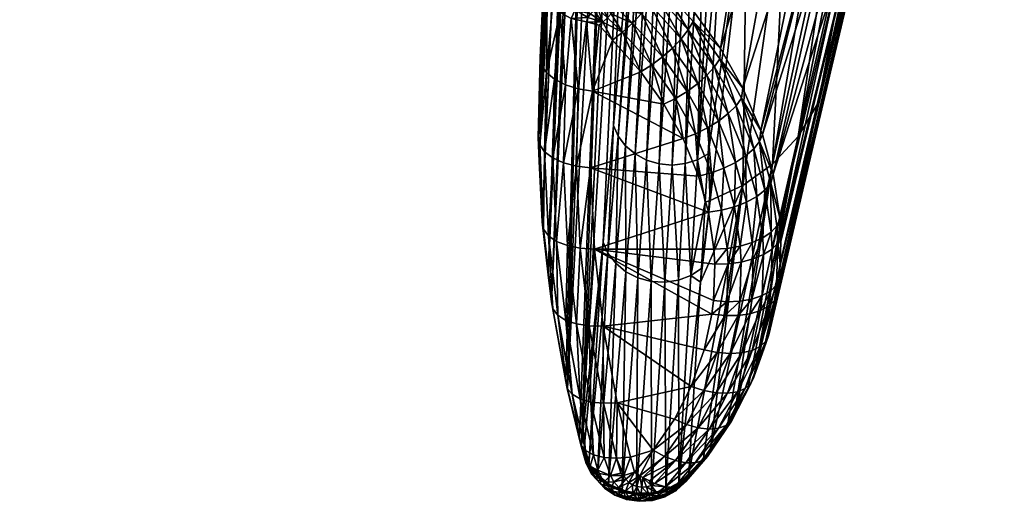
# Model space of a CAD drawing. Extents: x -0.029 to 0.097, y -0.216 to 0.03.
# Tile 255 of 256: x 0.054 to 0.087, y -0.051 to -0.035. Entities that reach past the tile are written whole.
import ezdxf

# ---------------------------------------------------------------- set-up
doc = ezdxf.new("R2010")
doc.units = 0
doc.layers.add('mesh', color=7, linetype='CONTINUOUS')

msp = doc.modelspace()

# ---------------------------------------------------------------- meshes
at = {"layer": 'mesh'}
mesh = msp.add_polyface(dxfattribs=at)
corners = [(0.072141, -0.020176, 0.160313), (0.072711, -0.004068, 0.128795), (0.072919, -0.006757, 0.139921), (0.071199, -0.03585, 0.179471), (0.072525, -0.00611, 0.128321), (0.072637, -0.004874, 0.128608), (0.072472, -0.006973, 0.128072), (0.07241, -0.008882, 0.127404), (0.073451, -0.018855, 0.161234), (0.074422, -0.005436, 0.140836), (0.073879, -0.018778, 0.161301), (0.073055, -0.019009, 0.161118), (0.074053, -0.005537, 0.140756), (0.07271, -0.019232, 0.160958), (0.073715, -0.005697, 0.14064), (0.072435, -0.019514, 0.160761), (0.073423, -0.00591, 0.140491), (0.072241, -0.01984, 0.160538), (0.073015, -0.006459, 0.140119), (0.073186, -0.006167, 0.140315), (0.072431, -0.010714, 0.126598), (0.073931, -0.010858, 0.123489), (0.072421, -0.009856, 0.126975), (0.072526, -0.012289, 0.12575), (0.072908, -0.015239, 0.123747), (0.073248, -0.016787, 0.122413), (0.072764, -0.014302, 0.124429), (0.072654, -0.013586, 0.124951), (0.072537, -0.012468, 0.125653), (0.071896, -0.01226, 0.12556), (0.071748, -0.012267, 0.125551), (0.071831, -0.006669, 0.127998), (0.072537, -0.017117, 0.121908), (0.072684, -0.017098, 0.121928), (0.07198, -0.006672, 0.12798), (0.072043, -0.012242, 0.12555), (0.07283, -0.017063, 0.121932), (0.072124, -0.006668, 0.127942), (0.072186, -0.012214, 0.125521), (0.072971, -0.017013, 0.12192), (0.072262, -0.006657, 0.127882), (0.072321, -0.012175, 0.125474), (0.073104, -0.016951, 0.121891), (0.072389, -0.00664, 0.127805), (0.072446, -0.012128, 0.12541), (0.073226, -0.016876, 0.121847), (0.072502, -0.006618, 0.12771), (0.072733, -0.011941, 0.12513), (0.07268, -0.006557, 0.127477), (0.073501, -0.016598, 0.121633), (0.072558, -0.012072, 0.12533), (0.073334, -0.016791, 0.121788)]
mesh.append_faces([[corners[k] for k in face] for face in [(0, 1, 2, 2), (3, 4, 5, 5), (3, 6, 4, 4), (3, 7, 6, 6), (8, 9, 10, 10), (11, 12, 8, 8), (13, 14, 11, 11), (15, 16, 13, 13), (17, 18, 19, 19), (0, 2, 18, 18), (20, 21, 22, 22), (20, 23, 21, 21), (21, 7, 22, 22), (21, 24, 25, 25), (26, 24, 21, 21), (21, 27, 26, 26), (21, 28, 27, 27), (23, 28, 21, 21), (29, 30, 31, 31), (29, 32, 30, 30), (33, 32, 29, 29), (31, 34, 29, 29), (33, 35, 36, 36), (29, 35, 33, 33), (29, 34, 35, 35), (34, 37, 35, 35), (36, 38, 39, 39), (35, 38, 36, 36), (35, 37, 38, 38), (37, 40, 38, 38), (39, 41, 42, 42), (38, 41, 39, 39), (38, 40, 41, 41), (40, 43, 41, 41), (42, 44, 45, 45), (41, 44, 42, 42), (41, 43, 44, 44), (43, 46, 44, 44), (47, 48, 49, 49), (45, 50, 51, 51), (44, 50, 45, 45), (44, 46, 50, 50), (51, 50, 49, 49), (47, 49, 50, 50)]])
mesh = msp.add_polyface(dxfattribs=at)
corners = [(0.072564, -0.049177, 0.171749), (0.074338, -0.019893, 0.118909), (0.073981, -0.019084, 0.119969), (0.071199, -0.03585, 0.179471), (0.072637, -0.004874, 0.128608), (0.072141, -0.020176, 0.160313), (0.07241, -0.008882, 0.127404), (0.071147, -0.03964, 0.177218), (0.072421, -0.009856, 0.126975), (0.071172, -0.036168, 0.179279), (0.07111, -0.038845, 0.177684), (0.072431, -0.010714, 0.126598), (0.072526, -0.012289, 0.12575), (0.071242, -0.041682, 0.176019), (0.072537, -0.012468, 0.125653), (0.071447, -0.043458, 0.174993), (0.072654, -0.013586, 0.124951), (0.072764, -0.014302, 0.124429), (0.071552, -0.044369, 0.174468), (0.072908, -0.015239, 0.123747), (0.072098, -0.04728, 0.172814), (0.073248, -0.016787, 0.122413), (0.073557, -0.027525, 0.174462), (0.074319, -0.018781, 0.161316), (0.074032, -0.027566, 0.174452), (0.073879, -0.018778, 0.161301), (0.073085, -0.027578, 0.174408), (0.073451, -0.018855, 0.161234), (0.072645, -0.027723, 0.174294), (0.073055, -0.019009, 0.161118), (0.07226, -0.027951, 0.174127), (0.07271, -0.019232, 0.160958), (0.071954, -0.028249, 0.173914), (0.072435, -0.019514, 0.160761), (0.071743, -0.028601, 0.17367), (0.072241, -0.01984, 0.160538), (0.071642, -0.028964, 0.173422), (0.073186, -0.006167, 0.140315), (0.073015, -0.006459, 0.140119), (0.079388, -0.024484, 0.104549), (0.054103, -0.025035, 0.100981), (0.07897, -0.024585, 0.105381), (0.082183, -0.023804, 0.098981), (0.072684, -0.017098, 0.121928), (0.072646, -0.017398, 0.121564), (0.072537, -0.017117, 0.121908), (0.074178, -0.020946, 0.117236), (0.07403, -0.020973, 0.117199), (0.07283, -0.017063, 0.121932), (0.074323, -0.0209, 0.117259), (0.072971, -0.017013, 0.12192), (0.073104, -0.016951, 0.121891), (0.074462, -0.020835, 0.117269), (0.073226, -0.016876, 0.121847), (0.074593, -0.020753, 0.117265), (0.073334, -0.016791, 0.121788), (0.074711, -0.020656, 0.117247), (0.073661, -0.018194, 0.120989), (0.073391, -0.032442, 0.18172), (0.072894, -0.032478, 0.181677), (0.073931, -0.010858, 0.123489)]
mesh.append_faces([[corners[k] for k in face] for face in [(0, 1, 2, 2), (3, 4, 5, 5), (6, 7, 8, 8), (9, 10, 6, 6), (7, 11, 8, 8), (7, 12, 11, 11), (13, 14, 12, 12), (15, 16, 14, 14), (15, 17, 16, 16), (18, 19, 17, 17), (20, 21, 19, 19), (22, 23, 24, 24), (22, 25, 23, 23), (26, 25, 22, 22), (26, 27, 25, 25), (28, 27, 26, 26), (28, 29, 27, 27), (30, 29, 28, 28), (30, 31, 29, 29), (32, 31, 30, 30), (32, 33, 31, 31), (34, 33, 32, 32), (34, 35, 33, 33), (36, 35, 34, 34), (36, 5, 35, 35), (35, 37, 33, 33), (5, 38, 35, 35), (39, 40, 41, 41), (42, 40, 39, 39), (43, 44, 45, 45), (46, 44, 43, 43), (46, 47, 44, 44), (46, 48, 49, 49), (43, 48, 46, 46), (48, 50, 49, 49), (50, 51, 52, 52), (51, 53, 54, 54), (53, 55, 56, 56), (20, 57, 21, 21), (58, 22, 24, 24), (59, 26, 22, 22), (60, 57, 2, 2), (60, 21, 57, 57)]])
mesh = msp.add_polyface(dxfattribs=at)
corners = [(0.083747, -0.024406, 0.14347), (0.079235, -0.043083, 0.176079), (0.083795, -0.023465, 0.144161), (0.082737, -0.027568, 0.140181), (0.086767, -0.006751, 0.099133), (0.082306, -0.028184, 0.139274), (0.078114, -0.030486, 0.132934), (0.079421, -0.01932, 0.111762), (0.077443, -0.028306, 0.127563), (0.079446, -0.030162, 0.134673), (0.081057, -0.018862, 0.113112), (0.0807, -0.029584, 0.136495), (0.082649, -0.018109, 0.11462), (0.08128, -0.029191, 0.137423), (0.081238, -0.033116, 0.162706), (0.083756, -0.022478, 0.144783), (0.081134, -0.032238, 0.163184), (0.083631, -0.021455, 0.145331), (0.080968, -0.031342, 0.163605), (0.083419, -0.020405, 0.145798), (0.080739, -0.030433, 0.163969), (0.080451, -0.029518, 0.164274), (0.083125, -0.019339, 0.146183), (0.079712, -0.027695, 0.164703), (0.082754, -0.018267, 0.146483), (0.079122, -0.024567, 0.105455), (0.079388, -0.024484, 0.104549), (0.07897, -0.024585, 0.105381), (0.082341, -0.0238, 0.099069), (0.082183, -0.023804, 0.098981), (0.082473, -0.023577, 0.098467), (0.085747, -0.021165, 0.09306), (0.07927, -0.024519, 0.105526), (0.082493, -0.023765, 0.099162), (0.076494, -0.023483, 0.1117), (0.079408, -0.024445, 0.105592), (0.082633, -0.023699, 0.099257), (0.076632, -0.02341, 0.111736), (0.079534, -0.024346, 0.10565), (0.082756, -0.023604, 0.099351), (0.07676, -0.023315, 0.111762), (0.079642, -0.024225, 0.1057), (0.082859, -0.023484, 0.09944), (0.076874, -0.023202, 0.111775), (0.079731, -0.024085, 0.10574), (0.082937, -0.023343, 0.099522), (0.076971, -0.023074, 0.111777), (0.079797, -0.023931, 0.105769), (0.08299, -0.023184, 0.099594), (0.077049, -0.022933, 0.111767), (0.079839, -0.023767, 0.105786), (0.077105, -0.022784, 0.111744), (0.083014, -0.023015, 0.099654), (0.085762, -0.00863, 0.100405), (0.081818, -0.028725, 0.138352), (0.077232, -0.035859, 0.180068), (0.078784, -0.025922, 0.164898)]
mesh.append_faces([[corners[k] for k in face] for face in [(0, 1, 2, 2), (3, 4, 5, 5), (6, 7, 8, 8), (9, 10, 6, 6), (11, 12, 9, 9), (13, 12, 11, 11), (14, 15, 2, 2), (16, 17, 15, 15), (18, 17, 16, 16), (18, 19, 17, 17), (20, 19, 18, 18), (21, 22, 20, 20), (23, 24, 21, 21), (25, 26, 27, 27), (28, 26, 25, 25), (28, 29, 26, 26), (28, 30, 29, 29), (31, 30, 28, 28), (28, 32, 33, 33), (25, 32, 28, 28), (25, 34, 32, 32), (33, 35, 36, 36), (32, 35, 33, 33), (32, 37, 35, 35), (36, 38, 39, 39), (35, 38, 36, 36), (35, 40, 38, 38), (39, 41, 42, 42), (38, 41, 39, 39), (38, 43, 41, 41), (40, 43, 38, 38), (42, 44, 45, 45), (41, 44, 42, 42), (41, 46, 44, 44), (43, 46, 41, 41), (45, 47, 48, 48), (44, 47, 45, 45), (44, 49, 47, 47), (46, 49, 44, 44), (50, 47, 51, 51), (50, 48, 47, 47), (52, 48, 50, 50), (5, 53, 54, 54), (23, 55, 56, 56)]])
mesh = msp.add_polyface(dxfattribs=at)
corners = [(0.071325, -0.039326, 0.178501), (0.071598, -0.039531, 0.178852), (0.071456, -0.042146, 0.176846), (0.071386, -0.036666, 0.180086), (0.071659, -0.036887, 0.180428), (0.071242, -0.041682, 0.176019), (0.0716, -0.044605, 0.174893), (0.071447, -0.043458, 0.174993), (0.071291, -0.041924, 0.176442), (0.071147, -0.03964, 0.177218), (0.071159, -0.039092, 0.178104), (0.07111, -0.038845, 0.177684), (0.07122, -0.036421, 0.179695), (0.071172, -0.036168, 0.179279), (0.071199, -0.03585, 0.179471), (0.07241, -0.008882, 0.127404), (0.0762, -0.023561, 0.111598), (0.053183, -0.024217, 0.107525), (0.052324, -0.021716, 0.113637), (0.076602, -0.02371, 0.110694), (0.07897, -0.024585, 0.105381), (0.054103, -0.025035, 0.100981), (0.082183, -0.023804, 0.098981), (0.055021, -0.024114, 0.094449), (0.085579, -0.02115, 0.092965), (0.055874, -0.021518, 0.088377), (0.053464, -0.020786, 0.105526), (0.054174, -0.021271, 0.100477), (0.054075, -0.021364, 0.101176), (0.054862, -0.02062, 0.095579), (0.0545, -0.020962, 0.098151), (0.050072, -0.023027, 0.099625), (0.05236, -0.021997, 0.096131), (0.050708, -0.022395, 0.0951), (0.049106, -0.022376, 0.106499), (0.052956, -0.021032, 0.106011), (0.051331, -0.022343, 0.103456), (0.049728, -0.022936, 0.102067), (0.071368, -0.033898, 0.180649), (0.071432, -0.034047, 0.18113), (0.071415, -0.034156, 0.181064), (0.071469, -0.033518, 0.180913), (0.071606, -0.034311, 0.181533), (0.071642, -0.028964, 0.173422), (0.05328, -0.020595, 0.106833), (0.052982, -0.019709, 0.108952), (0.049957, -0.023141, 0.100441), (0.050807, -0.022296, 0.094394), (0.050623, -0.02231, 0.094365)]
mesh.append_faces([[corners[k] for k in face] for face in [(0, 1, 2, 2), (3, 4, 0, 0), (5, 6, 7, 7), (5, 8, 6, 6), (9, 8, 5, 5), (9, 10, 8, 8), (11, 10, 9, 9), (11, 12, 10, 10), (13, 12, 11, 11), (8, 0, 2, 2), (10, 0, 8, 8), (10, 3, 0, 0), (12, 3, 10, 10), (13, 14, 12, 12), (15, 11, 9, 9), (16, 17, 18, 18), (19, 17, 16, 16), (20, 17, 19, 19), (20, 21, 17, 17), (22, 23, 21, 21), (24, 25, 23, 23), (21, 26, 17, 17), (21, 27, 28, 28), (23, 27, 21, 21), (29, 30, 23, 23), (31, 32, 33, 33), (31, 30, 32, 32), (27, 30, 31, 31), (34, 35, 36, 36), (27, 37, 36, 36), (38, 39, 40, 40), (41, 39, 38, 38), (40, 42, 3, 3), (12, 40, 3, 3), (12, 38, 40, 40), (12, 14, 38, 38), (14, 43, 38, 38), (44, 45, 17, 17), (46, 47, 48, 48), (31, 33, 47, 47), (33, 32, 47, 47), (31, 46, 27, 27), (46, 37, 27, 27)]])
mesh = msp.add_polyface(dxfattribs=at)
corners = [(0.072135, -0.032991, 0.181727), (0.072249, -0.033345, 0.182079), (0.071803, -0.03329, 0.181561), (0.072619, -0.033142, 0.182188), (0.072539, -0.032769, 0.181847), (0.073034, -0.033021, 0.182249), (0.072993, -0.032637, 0.181913), (0.073469, -0.032991, 0.182257), (0.073468, -0.032604, 0.181922), (0.073898, -0.033052, 0.182211), (0.073938, -0.032671, 0.181873), (0.074296, -0.033202, 0.182116), (0.072747, -0.033577, 0.182425), (0.073096, -0.033475, 0.182476), (0.073462, -0.03345, 0.182482), (0.073823, -0.033501, 0.182444), (0.072141, -0.020176, 0.160313), (0.071642, -0.028964, 0.173422), (0.071199, -0.03585, 0.179471), (0.071172, -0.036168, 0.179279), (0.07241, -0.008882, 0.127404), (0.071242, -0.041682, 0.176019), (0.072526, -0.012289, 0.12575), (0.071147, -0.03964, 0.177218), (0.07204, -0.047041, 0.172948), (0.072098, -0.04728, 0.172814), (0.072908, -0.015239, 0.123747), (0.071564, -0.033649, 0.181358), (0.071691, -0.033152, 0.181171), (0.072016, -0.032844, 0.181394), (0.072426, -0.032615, 0.181566), (0.072894, -0.032478, 0.181677), (0.073391, -0.032442, 0.18172), (0.073886, -0.032509, 0.181692), (0.074032, -0.027566, 0.174452), (0.073557, -0.027525, 0.174462), (0.073085, -0.027578, 0.174408), (0.072645, -0.027723, 0.174294), (0.07226, -0.027951, 0.174127), (0.071954, -0.028249, 0.173914), (0.071469, -0.033518, 0.180913), (0.071743, -0.028601, 0.17367), (0.071368, -0.033898, 0.180649)]
mesh.append_faces([[corners[k] for k in face] for face in [(0, 1, 2, 2), (0, 3, 1, 1), (4, 3, 0, 0), (4, 5, 3, 3), (6, 5, 4, 4), (6, 7, 5, 5), (8, 7, 6, 6), (8, 9, 7, 7), (10, 9, 8, 8), (10, 11, 9, 9), (3, 12, 1, 1), (5, 13, 3, 3), (5, 14, 13, 13), (7, 14, 5, 5), (7, 15, 14, 14), (9, 15, 7, 7), (16, 17, 18, 18), (19, 20, 18, 18), (21, 22, 23, 23), (24, 25, 26, 26), (27, 28, 2, 2), (2, 29, 0, 0), (2, 28, 29, 29), (0, 30, 4, 4), (0, 29, 30, 30), (4, 31, 6, 6), (4, 30, 31, 31), (6, 32, 8, 8), (6, 31, 32, 32), (8, 33, 10, 10), (8, 32, 33, 33), (32, 34, 33, 33), (31, 35, 32, 32), (30, 36, 31, 31), (30, 37, 36, 36), (29, 37, 30, 30), (29, 38, 37, 37), (28, 38, 29, 29), (28, 39, 38, 38), (40, 39, 28, 28), (40, 41, 39, 39), (42, 41, 40, 40), (42, 17, 41, 41)]])
mesh = msp.add_polyface(dxfattribs=at)
corners = [(0.073942, -0.035306, 0.182236), (0.074558, -0.036636, 0.181593), (0.073608, -0.035574, 0.18209), (0.074272, -0.035001, 0.182287), (0.07356, -0.034695, 0.182474), (0.073429, -0.034462, 0.182555), (0.073589, -0.034484, 0.182539), (0.072356, -0.034551, 0.18226), (0.072862, -0.034695, 0.182432), (0.07278, -0.034818, 0.182363), (0.072493, -0.034345, 0.182377), (0.072975, -0.034593, 0.182489), (0.071659, -0.036887, 0.180428), (0.072022, -0.037072, 0.180701), (0.071598, -0.039531, 0.178852), (0.072454, -0.037209, 0.180887), (0.071962, -0.039695, 0.179136), (0.072394, -0.039808, 0.179336), (0.072929, -0.037289, 0.180976), (0.075334, -0.037722, 0.181057), (0.071447, -0.043458, 0.174993), (0.072537, -0.012468, 0.125653), (0.071242, -0.041682, 0.176019), (0.071552, -0.044369, 0.174468), (0.072764, -0.014302, 0.124429), (0.07204, -0.047041, 0.172948), (0.072908, -0.015239, 0.123747), (0.073636, -0.038445, 0.149678), (0.074338, -0.019893, 0.118909), (0.07329, -0.042359, 0.157369), (0.073435, -0.034822, 0.182451), (0.073276, -0.03497, 0.182387), (0.07316, -0.035069, 0.182322), (0.073749, -0.034501, 0.182509), (0.073267, -0.034473, 0.182552), (0.073112, -0.034518, 0.18253), (0.072735, -0.034953, 0.182286), (0.071851, -0.034646, 0.181784), (0.072213, -0.034848, 0.182047), (0.071997, -0.034254, 0.182048), (0.071386, -0.036666, 0.180086), (0.071606, -0.034311, 0.181533)]
mesh.append_faces([[corners[k] for k in face] for face in [(0, 1, 2, 2), (3, 0, 4, 4), (4, 5, 6, 6), (7, 8, 9, 9), (10, 8, 7, 7), (10, 11, 8, 8), (12, 13, 14, 14), (15, 16, 13, 13), (17, 16, 15, 15), (1, 18, 2, 2), (1, 19, 18, 18), (20, 21, 22, 22), (23, 24, 20, 20), (25, 26, 23, 23), (27, 28, 29, 29), (0, 30, 4, 4), (0, 31, 30, 30), (2, 32, 31, 31), (3, 4, 33, 33), (0, 2, 31, 31), (4, 6, 33, 33), (30, 5, 4, 4), (30, 34, 5, 5), (30, 35, 34, 34), (31, 35, 30, 30), (31, 11, 35, 35), (31, 8, 11, 11), (31, 9, 8, 8), (31, 36, 9, 9), (32, 36, 31, 31), (37, 7, 38, 38), (39, 7, 37, 37), (38, 9, 36, 36), (7, 9, 38, 38), (36, 32, 18, 18), (15, 36, 18, 18), (38, 36, 15, 15), (15, 13, 38, 38), (13, 37, 38, 38), (12, 37, 13, 13), (40, 37, 12, 12), (40, 41, 37, 37), (18, 32, 2, 2)]])
mesh = msp.add_polyface(dxfattribs=at)
corners = [(0.0716, -0.044605, 0.174893), (0.071552, -0.044369, 0.174468), (0.071447, -0.043458, 0.174993), (0.07204, -0.047041, 0.172948), (0.072087, -0.047272, 0.173377), (0.072823, -0.045177, 0.17621), (0.072996, -0.042596, 0.177836), (0.073295, -0.045183, 0.176343), (0.072522, -0.042565, 0.177717), (0.07287, -0.039865, 0.179439), (0.072394, -0.039808, 0.179336), (0.072929, -0.037289, 0.180976), (0.072454, -0.037209, 0.180887), (0.072035, -0.044988, 0.175674), (0.072395, -0.04511, 0.175982), (0.072517, -0.047628, 0.174174), (0.072091, -0.042476, 0.177503), (0.071728, -0.042333, 0.177207), (0.071962, -0.039695, 0.179136), (0.071598, -0.039531, 0.178852), (0.072022, -0.037072, 0.180701), (0.071764, -0.044816, 0.175304), (0.072249, -0.047472, 0.173794), (0.071456, -0.042146, 0.176846), (0.071325, -0.039326, 0.178501), (0.071659, -0.036887, 0.180428), (0.072873, -0.047731, 0.174494), (0.071291, -0.041924, 0.176442), (0.075978, -0.038875, 0.180463), (0.076831, -0.041355, 0.179112), (0.07329, -0.042359, 0.157369), (0.074338, -0.019893, 0.118909), (0.072564, -0.049177, 0.171749), (0.073636, -0.038445, 0.149678), (0.07345, -0.042725, 0.15719), (0.073792, -0.038794, 0.149505), (0.072812, -0.049806, 0.171286), (0.072646, -0.049403, 0.171477), (0.073712, -0.04307, 0.157025), (0.074054, -0.043354, 0.156896), (0.074042, -0.039124, 0.149346), (0.073476, -0.050485, 0.170979), (0.073097, -0.050182, 0.171112), (0.072498, -0.048938, 0.171883), (0.073661, -0.018194, 0.120989), (0.072098, -0.04728, 0.172814)]
mesh.append_faces([[corners[k] for k in face] for face in [(0, 1, 2, 2), (0, 3, 1, 1), (4, 3, 0, 0), (5, 6, 7, 7), (8, 6, 5, 5), (8, 9, 6, 6), (10, 9, 8, 8), (10, 11, 9, 9), (12, 11, 10, 10), (13, 14, 15, 15), (13, 16, 14, 14), (17, 16, 13, 13), (17, 18, 16, 16), (19, 18, 17, 17), (19, 20, 18, 18), (21, 13, 22, 22), (21, 17, 13, 13), (23, 17, 21, 21), (23, 19, 17, 17), (24, 25, 19, 19), (10, 16, 18, 18), (8, 16, 10, 10), (8, 14, 16, 16), (5, 14, 8, 8), (5, 26, 14, 14), (0, 21, 4, 4), (0, 23, 21, 21), (27, 23, 0, 0), (11, 28, 9, 9), (9, 29, 6, 6), (30, 31, 32, 32), (33, 34, 35, 35), (30, 34, 33, 33), (30, 36, 34, 34), (37, 36, 30, 30), (38, 39, 40, 40), (38, 41, 39, 39), (35, 38, 40, 40), (34, 38, 35, 35), (34, 42, 38, 38), (36, 42, 34, 34), (43, 44, 45, 45), (32, 44, 43, 43)]])
mesh = msp.add_polyface(dxfattribs=at)
corners = [(0.071564, -0.033649, 0.181358), (0.071727, -0.033947, 0.181741), (0.071432, -0.034047, 0.18113), (0.071946, -0.033619, 0.181926), (0.071803, -0.03329, 0.181561), (0.072249, -0.033345, 0.182079), (0.072181, -0.033978, 0.182204), (0.071997, -0.034254, 0.182048), (0.072436, -0.033748, 0.182332), (0.072747, -0.033577, 0.182425), (0.072619, -0.033142, 0.182188), (0.073096, -0.033475, 0.182476), (0.073898, -0.033052, 0.182211), (0.074158, -0.033627, 0.182364), (0.073823, -0.033501, 0.182444), (0.072493, -0.034345, 0.182377), (0.072356, -0.034551, 0.18226), (0.072683, -0.034173, 0.182472), (0.072915, -0.034046, 0.182541), (0.073176, -0.03397, 0.182579), (0.073448, -0.033951, 0.182584), (0.073462, -0.03345, 0.182482), (0.073718, -0.03399, 0.182556), (0.072975, -0.034593, 0.182489), (0.073112, -0.034518, 0.18253), (0.073267, -0.034473, 0.182552), (0.073429, -0.034462, 0.182555), (0.073589, -0.034484, 0.182539), (0.071606, -0.034311, 0.181533), (0.071415, -0.034156, 0.181064), (0.071469, -0.033518, 0.180913), (0.071691, -0.033152, 0.181171), (0.071851, -0.034646, 0.181784), (0.07406, -0.034137, 0.18246), (0.073749, -0.034501, 0.182509), (0.073981, -0.019084, 0.119969), (0.073661, -0.018194, 0.120989), (0.072564, -0.049177, 0.171749)]
mesh.append_faces([[corners[k] for k in face] for face in [(0, 1, 2, 2), (0, 3, 1, 1), (4, 3, 0, 0), (4, 5, 3, 3), (1, 6, 7, 7), (3, 6, 1, 1), (3, 8, 6, 6), (5, 8, 3, 3), (5, 9, 8, 8), (10, 11, 9, 9), (12, 13, 14, 14), (7, 15, 16, 16), (6, 15, 7, 7), (6, 17, 15, 15), (8, 17, 6, 6), (8, 18, 17, 17), (9, 18, 8, 8), (9, 19, 18, 18), (11, 19, 9, 9), (11, 20, 19, 19), (21, 20, 11, 11), (21, 22, 20, 20), (14, 22, 21, 21), (17, 23, 15, 15), (17, 24, 23, 23), (18, 24, 17, 17), (18, 25, 24, 24), (19, 25, 18, 18), (19, 26, 25, 25), (20, 26, 19, 19), (20, 27, 26, 26), (22, 27, 20, 20), (2, 28, 29, 29), (30, 0, 2, 2), (0, 30, 31, 31), (2, 1, 28, 28), (28, 7, 32, 32), (1, 7, 28, 28), (14, 33, 22, 22), (13, 33, 14, 14), (22, 34, 27, 27), (33, 34, 22, 22), (35, 36, 37, 37)]])
mesh = msp.add_polyface(dxfattribs=at)
corners = [(0.075069, -0.034017, 0.18187), (0.074512, -0.033483, 0.182106), (0.074565, -0.033379, 0.182001), (0.074663, -0.033183, 0.181803), (0.075226, -0.033722, 0.181565), (0.074704, -0.033061, 0.181626), (0.07485, -0.034339, 0.182099), (0.075618, -0.035839, 0.181697), (0.07458, -0.034673, 0.18224), (0.074272, -0.035001, 0.182287), (0.074924, -0.036405, 0.181722), (0.073942, -0.035306, 0.182236), (0.075283, -0.036135, 0.181757), (0.074296, -0.033202, 0.182116), (0.074373, -0.032834, 0.181768), (0.073938, -0.032671, 0.181873), (0.074158, -0.033627, 0.182364), (0.073898, -0.033052, 0.182211), (0.074594, -0.027238, 0.128001), (0.074338, -0.019893, 0.118909), (0.073636, -0.038445, 0.149678), (0.074749, -0.039603, 0.14913), (0.075571, -0.028283, 0.127495), (0.075242, -0.028086, 0.127584), (0.073792, -0.038794, 0.149505), (0.074741, -0.027544, 0.127847), (0.075171, -0.039729, 0.149084), (0.074366, -0.039398, 0.149219), (0.074962, -0.027836, 0.127703), (0.074042, -0.039124, 0.149346), (0.073749, -0.034501, 0.182509), (0.07406, -0.034137, 0.18246), (0.074302, -0.033814, 0.182332), (0.075312, -0.03347, 0.1812), (0.074748, -0.03293, 0.181437), (0.074383, -0.032698, 0.181582), (0.073886, -0.032509, 0.181692), (0.074888, -0.027918, 0.174247), (0.074485, -0.0277, 0.174379)]
mesh.append_faces([[corners[k] for k in face] for face in [(0, 1, 2, 2), (2, 3, 4, 4), (5, 4, 3, 3), (6, 7, 8, 8), (4, 0, 2, 2), (9, 10, 11, 11), (12, 10, 9, 9), (12, 8, 7, 7), (9, 8, 12, 12), (3, 2, 13, 13), (14, 13, 15, 15), (14, 3, 13, 13), (5, 3, 14, 14), (13, 16, 17, 17), (13, 1, 16, 16), (2, 1, 13, 13), (18, 19, 20, 20), (21, 22, 23, 23), (18, 24, 25, 25), (20, 24, 18, 18), (21, 26, 22, 22), (27, 21, 23, 23), (28, 27, 23, 23), (29, 27, 28, 28), (25, 29, 28, 28), (24, 29, 25, 25), (8, 30, 31, 31), (31, 32, 6, 6), (0, 32, 1, 1), (5, 33, 4, 4), (34, 33, 5, 5), (6, 8, 31, 31), (9, 30, 8, 8), (6, 32, 0, 0), (34, 5, 14, 14), (1, 32, 16, 16), (14, 35, 34, 34), (15, 35, 14, 14), (15, 36, 35, 35), (16, 32, 31, 31), (34, 37, 33, 33), (35, 37, 34, 34), (36, 38, 35, 35)]])
mesh = msp.add_polyface(dxfattribs=at)
corners = [(0.075911, -0.035531, 0.181545), (0.075618, -0.035839, 0.181697), (0.07485, -0.034339, 0.182099), (0.075226, -0.033722, 0.181565), (0.076147, -0.035228, 0.181308), (0.075069, -0.034017, 0.18187), (0.076315, -0.034946, 0.180999), (0.077028, -0.036467, 0.180702), (0.077205, -0.036197, 0.180388), (0.083396, -0.02612, 0.141912), (0.079154, -0.0441, 0.175462), (0.083612, -0.025293, 0.142717), (0.078861, -0.045479, 0.174597), (0.079058, -0.044551, 0.175179), (0.07864, -0.038745, 0.178567), (0.080739, -0.030433, 0.163969), (0.080968, -0.031342, 0.163605), (0.078583, -0.038607, 0.178641), (0.080451, -0.029518, 0.164274), (0.083747, -0.024406, 0.14347), (0.079218, -0.043578, 0.175782), (0.080527, -0.037666, 0.1589), (0.083102, -0.026879, 0.141064), (0.078114, -0.030486, 0.132934), (0.077316, -0.03056, 0.131987), (0.076816, -0.039395, 0.149328), (0.077443, -0.028306, 0.127563), (0.078975, -0.039738, 0.155852), (0.079838, -0.03881, 0.157397), (0.08128, -0.029191, 0.137423), (0.077978, -0.040453, 0.154308), (0.079446, -0.030162, 0.134673), (0.0807, -0.029584, 0.136495), (0.081818, -0.028725, 0.138352), (0.082306, -0.028184, 0.139274), (0.082737, -0.027568, 0.140181), (0.081238, -0.033116, 0.162706), (0.083795, -0.023465, 0.144161), (0.079265, -0.042161, 0.176632), (0.081134, -0.032238, 0.163184), (0.083756, -0.022478, 0.144783), (0.075612, -0.03977, 0.149082), (0.076322, -0.028491, 0.127418), (0.075936, -0.028419, 0.127439), (0.0771, -0.028429, 0.127484), (0.076465, -0.039592, 0.149211), (0.076715, -0.028494, 0.127433), (0.076051, -0.039723, 0.149125), (0.075171, -0.039729, 0.149084), (0.075571, -0.028283, 0.127495), (0.076344, -0.034629, 0.180665), (0.075312, -0.03347, 0.1812), (0.077232, -0.035859, 0.180068), (0.079005, -0.040079, 0.17783), (0.077988, -0.037191, 0.179391), (0.079712, -0.027695, 0.164703), (0.078784, -0.025922, 0.164898)]
mesh.append_faces([[corners[k] for k in face] for face in [(0, 1, 2, 2), (3, 4, 5, 5), (6, 4, 3, 3), (6, 7, 4, 4), (8, 7, 6, 6), (0, 5, 4, 4), (2, 5, 0, 0), (9, 10, 11, 11), (12, 13, 9, 9), (14, 15, 16, 16), (17, 18, 15, 15), (19, 11, 20, 20), (21, 9, 22, 22), (21, 12, 9, 9), (23, 24, 25, 25), (23, 26, 24, 24), (27, 28, 29, 29), (30, 31, 23, 23), (27, 32, 31, 31), (29, 32, 27, 27), (28, 33, 29, 29), (28, 34, 33, 33), (21, 35, 34, 34), (22, 35, 21, 21), (36, 37, 38, 38), (39, 40, 36, 36), (41, 42, 43, 43), (24, 44, 45, 45), (26, 44, 24, 24), (46, 45, 44, 44), (47, 45, 46, 46), (42, 47, 46, 46), (41, 47, 42, 42), (48, 41, 43, 43), (49, 48, 43, 43), (3, 50, 6, 6), (3, 51, 50, 50), (6, 50, 52, 52), (53, 39, 36, 36), (53, 16, 39, 39), (54, 55, 18, 18), (50, 56, 52, 52), (54, 52, 55, 55)]])
mesh = msp.add_polyface(dxfattribs=at)
corners = [(0.077943, -0.037525, 0.17971), (0.078583, -0.038607, 0.178641), (0.078539, -0.03898, 0.178936), (0.07864, -0.038745, 0.178567), (0.077496, -0.038043, 0.180283), (0.077737, -0.039681, 0.17972), (0.077169, -0.038295, 0.180461), (0.078076, -0.03946, 0.179527), (0.078102, -0.041014, 0.178981), (0.078449, -0.040824, 0.178772), (0.078299, -0.042375, 0.178202), (0.077758, -0.037782, 0.180029), (0.077205, -0.036197, 0.180388), (0.078348, -0.039222, 0.179261), (0.078727, -0.040609, 0.178494), (0.078922, -0.04038, 0.178161), (0.078932, -0.042022, 0.177685), (0.07913, -0.041808, 0.177344), (0.077703, -0.041172, 0.179111), (0.077272, -0.041287, 0.179155), (0.077348, -0.039873, 0.179831), (0.077028, -0.036467, 0.180702), (0.078353, -0.046901, 0.173674), (0.080527, -0.037666, 0.1589), (0.079838, -0.03881, 0.157397), (0.083612, -0.025293, 0.142717), (0.079188, -0.043825, 0.175631), (0.079218, -0.043578, 0.175782), (0.079154, -0.0441, 0.175462), (0.083396, -0.02612, 0.141912), (0.079058, -0.044551, 0.175179), (0.083795, -0.023465, 0.144161), (0.079259, -0.042335, 0.176528), (0.079265, -0.042161, 0.176632), (0.079235, -0.043083, 0.176079), (0.083747, -0.024406, 0.14347), (0.079233, -0.041582, 0.176971), (0.081238, -0.033116, 0.162706), (0.080739, -0.030433, 0.163969), (0.077978, -0.040453, 0.154308), (0.078114, -0.030486, 0.132934), (0.076888, -0.040964, 0.152799), (0.078975, -0.039738, 0.155852), (0.079446, -0.030162, 0.134673), (0.082306, -0.028184, 0.139274), (0.077988, -0.037191, 0.179391), (0.077232, -0.035859, 0.180068), (0.079005, -0.040079, 0.17783), (0.080968, -0.031342, 0.163605), (0.080451, -0.029518, 0.164274)]
mesh.append_faces([[corners[k] for k in face] for face in [(0, 1, 2, 2), (1, 3, 2, 2), (4, 5, 6, 6), (7, 5, 4, 4), (7, 8, 5, 5), (9, 8, 7, 7), (9, 10, 8, 8), (0, 11, 12, 12), (0, 13, 11, 11), (2, 13, 0, 0), (2, 14, 13, 13), (15, 14, 2, 2), (15, 16, 14, 14), (17, 16, 15, 15), (18, 19, 20, 20), (18, 5, 8, 8), (20, 5, 18, 18), (20, 6, 5, 5), (9, 13, 14, 14), (7, 13, 9, 9), (7, 11, 13, 13), (4, 11, 7, 7), (4, 21, 11, 11), (22, 23, 24, 24), (25, 26, 27, 27), (25, 28, 26, 26), (29, 30, 28, 28), (31, 32, 33, 33), (31, 34, 32, 32), (35, 27, 34, 34), (36, 37, 33, 33), (1, 38, 3, 3), (39, 40, 41, 41), (42, 43, 39, 39), (23, 44, 24, 24), (12, 45, 0, 0), (12, 46, 45, 45), (0, 45, 1, 1), (2, 47, 15, 15), (2, 3, 47, 47), (15, 47, 36, 36), (47, 37, 36, 36), (3, 48, 47, 47), (45, 49, 1, 1)]])
mesh = msp.add_polyface(dxfattribs=at)
corners = [(0.075911, -0.035531, 0.181545), (0.076466, -0.03703, 0.181111), (0.075618, -0.035839, 0.181697), (0.076777, -0.03675, 0.180947), (0.077169, -0.038295, 0.180461), (0.077496, -0.038043, 0.180283), (0.077205, -0.036197, 0.180388), (0.077758, -0.037782, 0.180029), (0.077028, -0.036467, 0.180702), (0.074924, -0.036405, 0.181722), (0.074558, -0.036636, 0.181593), (0.073942, -0.035306, 0.182236), (0.075334, -0.037722, 0.181057), (0.075725, -0.037529, 0.181167), (0.075978, -0.038875, 0.180463), (0.07639, -0.038722, 0.180553), (0.076498, -0.040138, 0.179787), (0.076927, -0.040029, 0.179853), (0.076831, -0.041355, 0.179112), (0.077272, -0.041287, 0.179155), (0.075283, -0.036135, 0.181757), (0.076109, -0.037295, 0.181186), (0.076794, -0.038525, 0.180552), (0.077348, -0.039873, 0.179831), (0.076147, -0.035228, 0.181308), (0.072929, -0.037289, 0.180976), (0.07287, -0.039865, 0.179439), (0.076888, -0.040964, 0.152799), (0.076816, -0.039395, 0.149328), (0.076721, -0.041018, 0.152587), (0.078114, -0.030486, 0.132934), (0.076465, -0.039592, 0.149211), (0.077316, -0.03056, 0.131987), (0.076051, -0.039723, 0.149125), (0.076241, -0.043477, 0.15693), (0.075612, -0.03977, 0.149082), (0.075819, -0.043638, 0.156829), (0.075171, -0.039729, 0.149084), (0.075365, -0.043707, 0.156774), (0.074749, -0.039603, 0.14913), (0.074903, -0.043681, 0.156767), (0.074366, -0.039398, 0.149219), (0.074458, -0.043561, 0.156808), (0.074042, -0.039124, 0.149346), (0.074054, -0.043354, 0.156896), (0.076315, -0.034946, 0.180999), (0.077232, -0.035859, 0.180068)]
mesh.append_faces([[corners[k] for k in face] for face in [(0, 1, 2, 2), (3, 1, 0, 0), (3, 4, 1, 1), (5, 4, 3, 3), (6, 7, 8, 8), (9, 10, 11, 11), (9, 12, 10, 10), (13, 12, 9, 9), (13, 14, 12, 12), (15, 14, 13, 13), (15, 16, 14, 14), (17, 16, 15, 15), (17, 18, 16, 16), (19, 18, 17, 17), (20, 13, 9, 9), (21, 13, 20, 20), (21, 15, 13, 13), (22, 15, 21, 21), (22, 17, 15, 15), (23, 17, 22, 22), (23, 19, 17, 17), (22, 4, 23, 23), (22, 1, 4, 4), (21, 1, 22, 22), (21, 2, 1, 1), (20, 2, 21, 21), (3, 8, 5, 5), (3, 24, 8, 8), (0, 24, 3, 3), (25, 12, 14, 14), (26, 16, 18, 18), (14, 16, 26, 26), (27, 28, 29, 29), (27, 30, 28, 28), (28, 31, 29, 29), (32, 31, 28, 28), (33, 34, 31, 31), (35, 36, 33, 33), (37, 38, 35, 35), (39, 40, 37, 37), (41, 42, 39, 39), (43, 44, 41, 41), (45, 46, 6, 6)]])
mesh = msp.add_polyface(dxfattribs=at)
corners = [(0.079162, -0.042385, 0.177006), (0.079265, -0.042161, 0.176632), (0.079259, -0.042335, 0.176528), (0.079233, -0.041582, 0.176971), (0.07913, -0.041808, 0.177344), (0.078922, -0.04038, 0.178161), (0.079235, -0.043083, 0.176079), (0.079115, -0.043797, 0.17616), (0.079218, -0.043578, 0.175782), (0.078861, -0.045479, 0.174597), (0.07876, -0.045692, 0.174979), (0.079052, -0.044317, 0.175841), (0.079058, -0.044551, 0.175179), (0.079154, -0.0441, 0.175462), (0.079188, -0.043825, 0.175631), (0.078651, -0.042214, 0.177975), (0.078299, -0.042375, 0.178202), (0.078449, -0.040824, 0.178772), (0.07833, -0.042925, 0.177879), (0.078683, -0.042776, 0.177646), (0.078286, -0.044271, 0.177073), (0.078637, -0.044153, 0.176822), (0.078226, -0.044767, 0.17677), (0.078576, -0.044659, 0.176512), (0.077948, -0.046079, 0.175951), (0.078965, -0.042594, 0.17735), (0.078932, -0.042022, 0.177685), (0.078919, -0.043992, 0.176512), (0.078856, -0.044507, 0.176197), (0.078568, -0.045869, 0.175344), (0.078727, -0.040609, 0.178494), (0.077702, -0.048164, 0.172825), (0.078156, -0.047284, 0.173417), (0.079838, -0.03881, 0.157397), (0.078353, -0.046901, 0.173674), (0.07869, -0.045958, 0.174286), (0.080527, -0.037666, 0.1589), (0.078975, -0.039738, 0.155852), (0.077468, -0.048506, 0.172587)]
mesh.append_faces([[corners[k] for k in face] for face in [(0, 1, 2, 2), (0, 3, 1, 1), (4, 3, 0, 0), (5, 3, 4, 4), (6, 0, 2, 2), (6, 7, 0, 0), (8, 7, 6, 6), (9, 10, 11, 11), (11, 12, 9, 9), (11, 13, 12, 12), (7, 13, 11, 11), (7, 14, 13, 13), (8, 14, 7, 7), (15, 16, 17, 17), (15, 18, 16, 16), (19, 18, 15, 15), (19, 20, 18, 18), (21, 20, 19, 19), (21, 22, 20, 20), (23, 22, 21, 21), (23, 24, 22, 22), (4, 25, 26, 26), (0, 25, 4, 4), (0, 27, 25, 25), (7, 27, 0, 0), (7, 28, 27, 27), (11, 28, 7, 7), (11, 29, 28, 28), (10, 29, 11, 11), (23, 27, 28, 28), (21, 27, 23, 23), (21, 25, 27, 27), (19, 25, 21, 21), (19, 26, 25, 25), (15, 26, 19, 19), (15, 30, 26, 26), (17, 30, 15, 15), (31, 32, 33, 33), (34, 33, 32, 32), (35, 36, 34, 34), (35, 9, 36, 36), (37, 31, 33, 33), (38, 31, 37, 37)]])
mesh = msp.add_polyface(dxfattribs=at)
corners = [(0.077272, -0.041287, 0.179155), (0.077012, -0.042596, 0.1784), (0.076831, -0.041355, 0.179112), (0.077459, -0.04257, 0.17842), (0.07704, -0.043098, 0.178107), (0.077488, -0.043089, 0.178116), (0.076999, -0.044326, 0.177372), (0.077446, -0.04436, 0.177355), (0.076944, -0.044779, 0.177095), (0.077389, -0.044828, 0.17707), (0.076689, -0.045977, 0.176348), (0.077703, -0.041172, 0.179111), (0.077895, -0.042495, 0.178352), (0.077925, -0.043031, 0.178039), (0.077882, -0.044341, 0.177254), (0.077824, -0.044824, 0.176959), (0.077126, -0.046067, 0.176297), (0.078286, -0.044271, 0.177073), (0.078226, -0.044767, 0.17677), (0.07833, -0.042925, 0.177879), (0.078299, -0.042375, 0.178202), (0.078102, -0.041014, 0.178981), (0.072996, -0.042596, 0.177836), (0.073295, -0.045183, 0.176343), (0.076884, -0.049357, 0.171994), (0.078975, -0.039738, 0.155852), (0.077978, -0.040453, 0.154308), (0.076888, -0.040964, 0.152799), (0.076563, -0.043703, 0.158001), (0.076591, -0.043248, 0.157062), (0.076721, -0.041018, 0.152587), (0.076241, -0.043477, 0.15693), (0.076465, -0.039592, 0.149211), (0.075819, -0.043638, 0.156829), (0.076051, -0.039723, 0.149125), (0.075365, -0.043707, 0.156774), (0.075612, -0.03977, 0.149082), (0.074903, -0.043681, 0.156767), (0.075171, -0.039729, 0.149084), (0.074458, -0.043561, 0.156808), (0.074749, -0.039603, 0.14913), (0.074054, -0.043354, 0.156896), (0.074366, -0.039398, 0.149219)]
mesh.append_faces([[corners[k] for k in face] for face in [(0, 1, 2, 2), (3, 1, 0, 0), (3, 4, 1, 1), (5, 4, 3, 3), (5, 6, 4, 4), (7, 6, 5, 5), (7, 8, 6, 6), (9, 8, 7, 7), (9, 10, 8, 8), (11, 3, 0, 0), (12, 3, 11, 11), (12, 5, 3, 3), (13, 5, 12, 12), (13, 7, 5, 5), (14, 7, 13, 13), (14, 9, 7, 7), (15, 9, 14, 14), (15, 16, 9, 9), (15, 17, 18, 18), (14, 17, 15, 15), (14, 19, 17, 17), (13, 19, 14, 14), (13, 20, 19, 19), (12, 20, 13, 13), (12, 21, 20, 20), (11, 21, 12, 12), (22, 1, 4, 4), (22, 2, 1, 1), (22, 8, 23, 23), (22, 6, 8, 8), (4, 6, 22, 22), (24, 25, 26, 26), (27, 28, 26, 26), (27, 29, 28, 28), (30, 29, 27, 27), (29, 31, 28, 28), (30, 31, 29, 29), (30, 32, 31, 31), (33, 31, 34, 34), (35, 33, 36, 36), (37, 35, 38, 38), (39, 37, 40, 40), (41, 39, 42, 42)]])
mesh = msp.add_polyface(dxfattribs=at)
corners = [(0.078255, -0.047111, 0.17406), (0.078353, -0.046901, 0.173674), (0.078156, -0.047284, 0.173417), (0.07876, -0.045692, 0.174979), (0.07869, -0.045958, 0.174286), (0.078861, -0.045479, 0.174597), (0.078292, -0.046, 0.175673), (0.077948, -0.046079, 0.175951), (0.078576, -0.044659, 0.176512), (0.077467, -0.047434, 0.175077), (0.0778, -0.047384, 0.17478), (0.078067, -0.047275, 0.174434), (0.078568, -0.045869, 0.175344), (0.077427, -0.048524, 0.173598), (0.077126, -0.046067, 0.176297), (0.076689, -0.045977, 0.176348), (0.077389, -0.044828, 0.17707), (0.076247, -0.047213, 0.175553), (0.07667, -0.047346, 0.175474), (0.075683, -0.048312, 0.174821), (0.077553, -0.046102, 0.176162), (0.077824, -0.044824, 0.176959), (0.077083, -0.047421, 0.175313), (0.076087, -0.048483, 0.174717), (0.078226, -0.044767, 0.17677), (0.078856, -0.044507, 0.176197), (0.073295, -0.045183, 0.176343), (0.073765, -0.047756, 0.174882), (0.076944, -0.044779, 0.177095), (0.076884, -0.049357, 0.171994), (0.077978, -0.040453, 0.154308), (0.076662, -0.049617, 0.171806), (0.077468, -0.048506, 0.172587), (0.078975, -0.039738, 0.155852), (0.076164, -0.050146, 0.171269), (0.076563, -0.043703, 0.158001), (0.076241, -0.043477, 0.15693), (0.075829, -0.050442, 0.171107), (0.075819, -0.043638, 0.156829), (0.075399, -0.050668, 0.170976), (0.075365, -0.043707, 0.156774), (0.074918, -0.050789, 0.170894), (0.074903, -0.043681, 0.156767), (0.074416, -0.050798, 0.170867), (0.074458, -0.043561, 0.156808), (0.073925, -0.050694, 0.170896), (0.074054, -0.043354, 0.156896)]
mesh.append_faces([[corners[k] for k in face] for face in [(0, 1, 2, 2), (3, 1, 0, 0), (3, 4, 1, 1), (5, 4, 3, 3), (6, 7, 8, 8), (6, 9, 7, 7), (10, 9, 6, 6), (3, 11, 12, 12), (0, 11, 3, 3), (0, 13, 11, 11), (14, 15, 16, 16), (14, 17, 15, 15), (18, 17, 14, 14), (18, 19, 17, 17), (20, 14, 21, 21), (20, 18, 14, 14), (22, 18, 20, 20), (22, 23, 18, 18), (22, 7, 9, 9), (20, 7, 22, 22), (20, 24, 7, 7), (21, 24, 20, 20), (10, 12, 11, 11), (6, 12, 10, 10), (6, 25, 12, 12), (8, 25, 6, 6), (26, 17, 27, 27), (26, 15, 17, 17), (26, 28, 15, 15), (29, 30, 31, 31), (32, 33, 29, 29), (30, 34, 31, 31), (30, 35, 34, 34), (35, 36, 37, 37), (38, 37, 36, 36), (39, 37, 38, 38), (40, 39, 38, 38), (41, 39, 40, 40), (42, 41, 40, 40), (43, 41, 42, 42), (44, 43, 42, 42), (45, 43, 44, 44), (46, 45, 44, 44)]])
mesh = msp.add_polyface(dxfattribs=at)
corners = [(0.072087, -0.047272, 0.173377), (0.072098, -0.04728, 0.172814), (0.07204, -0.047041, 0.172948), (0.072544, -0.049166, 0.172315), (0.072498, -0.048938, 0.171883), (0.072564, -0.049177, 0.171749), (0.073742, -0.049619, 0.173702), (0.073765, -0.047756, 0.174882), (0.074206, -0.049584, 0.173859), (0.073298, -0.047774, 0.174735), (0.073295, -0.045183, 0.176343), (0.072823, -0.045177, 0.17621), (0.072968, -0.049503, 0.173123), (0.073321, -0.049592, 0.173452), (0.073108, -0.050019, 0.172837), (0.072873, -0.047731, 0.174494), (0.072517, -0.047628, 0.174174), (0.072395, -0.04511, 0.175982), (0.072703, -0.049359, 0.172737), (0.072249, -0.047472, 0.173794), (0.072035, -0.044988, 0.175674), (0.071764, -0.044816, 0.175304), (0.07264, -0.049459, 0.171592), (0.072646, -0.049403, 0.171477), (0.07329, -0.042359, 0.157369), (0.072682, -0.049561, 0.171544), (0.073476, -0.050485, 0.170979), (0.073925, -0.050694, 0.170896), (0.074054, -0.043354, 0.156896), (0.073097, -0.050182, 0.171112), (0.073712, -0.04307, 0.157025), (0.07272, -0.049795, 0.171965), (0.072882, -0.049961, 0.171355), (0.072686, -0.049688, 0.172028), (0.072857, -0.049884, 0.172467), (0.072889, -0.049994, 0.172405), (0.073982, -0.050195, 0.173414), (0.07388, -0.050126, 0.17342), (0.073541, -0.0502, 0.173154), (0.072812, -0.049806, 0.171286)]
mesh.append_faces([[corners[k] for k in face] for face in [(0, 1, 2, 2), (3, 1, 0, 0), (3, 4, 1, 1), (5, 4, 3, 3), (6, 7, 8, 8), (9, 7, 6, 6), (9, 10, 7, 7), (11, 10, 9, 9), (12, 13, 14, 14), (12, 15, 13, 13), (16, 15, 12, 12), (16, 17, 15, 15), (18, 16, 12, 12), (19, 16, 18, 18), (19, 20, 16, 16), (9, 15, 11, 11), (9, 13, 15, 15), (6, 13, 9, 9), (3, 19, 18, 18), (0, 19, 3, 3), (0, 21, 19, 19), (5, 22, 23, 23), (24, 5, 23, 23), (23, 22, 25, 25), (26, 27, 28, 28), (29, 26, 30, 30), (25, 31, 32, 32), (25, 33, 31, 31), (22, 33, 25, 25), (31, 34, 35, 35), (33, 34, 31, 31), (12, 14, 34, 34), (36, 37, 6, 6), (18, 34, 33, 33), (5, 33, 22, 22), (5, 3, 33, 33), (6, 8, 36, 36), (18, 12, 34, 34), (6, 38, 13, 13), (37, 38, 6, 6), (3, 18, 33, 33), (23, 32, 39, 39), (25, 32, 23, 23)]])
mesh = msp.add_polyface(dxfattribs=at)
corners = [(0.077608, -0.048371, 0.173214), (0.077702, -0.048164, 0.172825), (0.077468, -0.048506, 0.172587), (0.078255, -0.047111, 0.17406), (0.078156, -0.047284, 0.173417), (0.0778, -0.047384, 0.17478), (0.07685, -0.048638, 0.174274), (0.077467, -0.047434, 0.175077), (0.077171, -0.048614, 0.173957), (0.076074, -0.049776, 0.173487), (0.076377, -0.049777, 0.173152), (0.077427, -0.048524, 0.173598), (0.076621, -0.049704, 0.172779), (0.076793, -0.049562, 0.172386), (0.076087, -0.048483, 0.174717), (0.075683, -0.048312, 0.174821), (0.07667, -0.047346, 0.175474), (0.074972, -0.049351, 0.174104), (0.075353, -0.049557, 0.173976), (0.076483, -0.048593, 0.174531), (0.077083, -0.047421, 0.175313), (0.075726, -0.049701, 0.173766), (0.078067, -0.047275, 0.174434), (0.075964, -0.050492, 0.172041), (0.076115, -0.050306, 0.171589), (0.076072, -0.050404, 0.17178), (0.076884, -0.049357, 0.171994), (0.076662, -0.049617, 0.171806), (0.07616, -0.050201, 0.171385), (0.073765, -0.047756, 0.174882), (0.074206, -0.049584, 0.173859), (0.076247, -0.047213, 0.175553), (0.076164, -0.050146, 0.171269), (0.076563, -0.043703, 0.158001), (0.075829, -0.050442, 0.171107), (0.074522, -0.050209, 0.173517), (0.074343, -0.050086, 0.17358), (0.074626, -0.050271, 0.173469), (0.074843, -0.050384, 0.173343), (0.075386, -0.050581, 0.172911), (0.073982, -0.050195, 0.173414)]
mesh.append_faces([[corners[k] for k in face] for face in [(0, 1, 2, 2), (3, 1, 0, 0), (3, 4, 1, 1), (5, 6, 7, 7), (8, 6, 5, 5), (8, 9, 6, 6), (10, 9, 8, 8), (0, 11, 3, 3), (0, 12, 11, 11), (13, 12, 0, 0), (14, 15, 16, 16), (14, 17, 15, 15), (18, 17, 14, 14), (19, 14, 20, 20), (19, 18, 14, 14), (21, 18, 19, 19), (21, 6, 9, 9), (19, 6, 21, 21), (19, 7, 6, 6), (20, 7, 19, 19), (10, 11, 12, 12), (8, 11, 10, 10), (8, 22, 11, 11), (5, 22, 8, 8), (13, 23, 12, 12), (24, 25, 13, 13), (26, 0, 2, 2), (26, 13, 0, 0), (27, 13, 26, 26), (27, 24, 13, 13), (28, 24, 27, 27), (29, 17, 30, 30), (29, 15, 17, 17), (29, 31, 15, 15), (32, 28, 27, 27), (33, 34, 32, 32), (35, 36, 17, 17), (18, 35, 17, 17), (21, 37, 18, 18), (38, 37, 21, 21), (10, 39, 9, 9), (30, 36, 40, 40), (17, 36, 30, 30)]])
mesh = msp.add_polyface(dxfattribs=at)
corners = [(0.074022, -0.050903, 0.171293), (0.073682, -0.050858, 0.171886), (0.07408, -0.051007, 0.17179), (0.073587, -0.05074, 0.171397), (0.073337, -0.05063, 0.172026), (0.07321, -0.050491, 0.17155), (0.073068, -0.050336, 0.172202), (0.072915, -0.05017, 0.171743), (0.072889, -0.049994, 0.172405), (0.07272, -0.049795, 0.171965), (0.073836, -0.050859, 0.172373), (0.073546, -0.050667, 0.172491), (0.073319, -0.05042, 0.17264), (0.073169, -0.050132, 0.17281), (0.073822, -0.0506, 0.172916), (0.074039, -0.050743, 0.172829), (0.073653, -0.050415, 0.173027), (0.074149, -0.050432, 0.173273), (0.074048, -0.050323, 0.173339), (0.074007, -0.05077, 0.171006), (0.073563, -0.050585, 0.171077), (0.07318, -0.05031, 0.171196), (0.072882, -0.049961, 0.171355), (0.072857, -0.049884, 0.172467), (0.073108, -0.050019, 0.172837), (0.073541, -0.0502, 0.173154), (0.073982, -0.050195, 0.173414), (0.07388, -0.050126, 0.17342), (0.073321, -0.049592, 0.173452), (0.073476, -0.050485, 0.170979), (0.073925, -0.050694, 0.170896), (0.073097, -0.050182, 0.171112), (0.072812, -0.049806, 0.171286)]
mesh.append_faces([[corners[k] for k in face] for face in [(0, 1, 2, 2), (3, 1, 0, 0), (3, 4, 1, 1), (5, 4, 3, 3), (5, 6, 4, 4), (7, 6, 5, 5), (7, 8, 6, 6), (9, 8, 7, 7), (1, 10, 2, 2), (1, 11, 10, 10), (4, 11, 1, 1), (4, 12, 11, 11), (6, 12, 4, 4), (6, 13, 12, 12), (8, 13, 6, 6), (10, 14, 15, 15), (11, 14, 10, 10), (11, 16, 14, 14), (12, 16, 11, 11), (14, 17, 15, 15), (16, 18, 14, 14), (19, 3, 0, 0), (20, 3, 19, 19), (20, 5, 3, 3), (21, 5, 20, 20), (21, 7, 5, 5), (22, 7, 21, 21), (22, 9, 7, 7), (23, 24, 13, 13), (8, 23, 13, 13), (12, 25, 16, 16), (13, 25, 12, 12), (24, 25, 13, 13), (16, 26, 18, 18), (25, 26, 16, 16), (25, 27, 26, 26), (24, 28, 25, 25), (29, 19, 30, 30), (20, 19, 29, 29), (31, 20, 29, 29), (21, 20, 31, 31), (32, 21, 31, 31), (22, 21, 32, 32)]])
mesh = msp.add_polyface(dxfattribs=at)
corners = [(0.074915, -0.050846, 0.171009), (0.074492, -0.050969, 0.171244), (0.074968, -0.050935, 0.171253), (0.07451, -0.051067, 0.171746), (0.074945, -0.051036, 0.171754), (0.07408, -0.051007, 0.17179), (0.074022, -0.050903, 0.171293), (0.074532, -0.051035, 0.172256), (0.074898, -0.051008, 0.172263), (0.074171, -0.050984, 0.172293), (0.073836, -0.050859, 0.172373), (0.074558, -0.050874, 0.172741), (0.074831, -0.050854, 0.172746), (0.074289, -0.050836, 0.172769), (0.074039, -0.050743, 0.172829), (0.075091, -0.050778, 0.172784), (0.074748, -0.050584, 0.173172), (0.074902, -0.050538, 0.173195), (0.074586, -0.050595, 0.173169), (0.074426, -0.050573, 0.173186), (0.074277, -0.050517, 0.173221), (0.074149, -0.050432, 0.173273), (0.073822, -0.0506, 0.172916), (0.074048, -0.050323, 0.173339), (0.075353, -0.049557, 0.173976), (0.074626, -0.050271, 0.173469), (0.074522, -0.050209, 0.173517), (0.073982, -0.050195, 0.173414), (0.074343, -0.050086, 0.17358), (0.074843, -0.050384, 0.173343), (0.074484, -0.050854, 0.170986), (0.074007, -0.05077, 0.171006), (0.074918, -0.050789, 0.170894), (0.074416, -0.050798, 0.170867), (0.073925, -0.050694, 0.170896)]
mesh.append_faces([[corners[k] for k in face] for face in [(0, 1, 2, 2), (2, 3, 4, 4), (1, 3, 2, 2), (1, 5, 3, 3), (6, 5, 1, 1), (4, 7, 8, 8), (3, 7, 4, 4), (3, 9, 7, 7), (5, 9, 3, 3), (5, 10, 9, 9), (8, 11, 12, 12), (7, 11, 8, 8), (7, 13, 11, 11), (9, 13, 7, 7), (9, 14, 13, 13), (10, 14, 9, 9), (15, 16, 17, 17), (12, 18, 16, 16), (11, 18, 12, 12), (11, 19, 18, 18), (13, 19, 11, 11), (13, 20, 19, 19), (14, 20, 13, 13), (14, 21, 20, 20), (22, 23, 21, 21), (24, 25, 26, 26), (23, 27, 28, 28), (28, 21, 23, 23), (26, 21, 28, 28), (26, 20, 21, 21), (26, 19, 20, 20), (26, 18, 19, 19), (25, 18, 26, 26), (25, 16, 18, 18), (25, 17, 16, 16), (29, 17, 25, 25), (30, 1, 0, 0), (30, 6, 1, 1), (31, 6, 30, 30), (30, 0, 32, 32), (33, 30, 32, 32), (34, 30, 33, 33), (31, 30, 34, 34)]])
mesh = msp.add_polyface(dxfattribs=at)
corners = [(0.076621, -0.049704, 0.172779), (0.075964, -0.050492, 0.172041), (0.075907, -0.050539, 0.172179), (0.076793, -0.049562, 0.172386), (0.076072, -0.050404, 0.17178), (0.075729, -0.050711, 0.171925), (0.076115, -0.050306, 0.171589), (0.075825, -0.050579, 0.17144), (0.075359, -0.050915, 0.171815), (0.075421, -0.050802, 0.17132), (0.074945, -0.051036, 0.171754), (0.074968, -0.050935, 0.171253), (0.075558, -0.050735, 0.172407), (0.075247, -0.050906, 0.172314), (0.074898, -0.051008, 0.172263), (0.075091, -0.050778, 0.172784), (0.074831, -0.050854, 0.172746), (0.074748, -0.050584, 0.173172), (0.075726, -0.049701, 0.173766), (0.075021, -0.050468, 0.173229), (0.074843, -0.050384, 0.173343), (0.076074, -0.049776, 0.173487), (0.075386, -0.050581, 0.172911), (0.076377, -0.049777, 0.173152), (0.075675, -0.050599, 0.172563), (0.074902, -0.050538, 0.173195), (0.07584, -0.050486, 0.171229), (0.07616, -0.050201, 0.171385), (0.075428, -0.050707, 0.171101), (0.074915, -0.050846, 0.171009), (0.076164, -0.050146, 0.171269), (0.075829, -0.050442, 0.171107), (0.075399, -0.050668, 0.170976), (0.074918, -0.050789, 0.170894)]
mesh.append_faces([[corners[k] for k in face] for face in [(0, 1, 2, 2), (3, 4, 1, 1), (5, 1, 4, 4), (5, 2, 1, 1), (4, 6, 7, 7), (7, 5, 4, 4), (7, 8, 5, 5), (9, 8, 7, 7), (9, 10, 8, 8), (11, 10, 9, 9), (5, 12, 2, 2), (5, 13, 12, 12), (8, 13, 5, 5), (8, 14, 13, 13), (10, 14, 8, 8), (13, 15, 12, 12), (13, 16, 15, 15), (14, 16, 13, 13), (16, 17, 15, 15), (18, 19, 20, 20), (18, 21, 19, 19), (21, 22, 19, 19), (23, 24, 22, 22), (23, 0, 24, 24), (0, 2, 24, 24), (20, 19, 25, 25), (12, 24, 2, 2), (26, 6, 27, 27), (26, 7, 6, 6), (26, 9, 7, 7), (28, 9, 26, 26), (28, 11, 9, 9), (29, 11, 28, 28), (12, 22, 24, 24), (12, 15, 22, 22), (22, 25, 19, 19), (15, 25, 22, 22), (30, 26, 27, 27), (30, 31, 26, 26), (31, 28, 26, 26), (32, 28, 31, 31), (33, 28, 32, 32), (33, 29, 28, 28)]])

doc.saveas('drawing.dxf')
